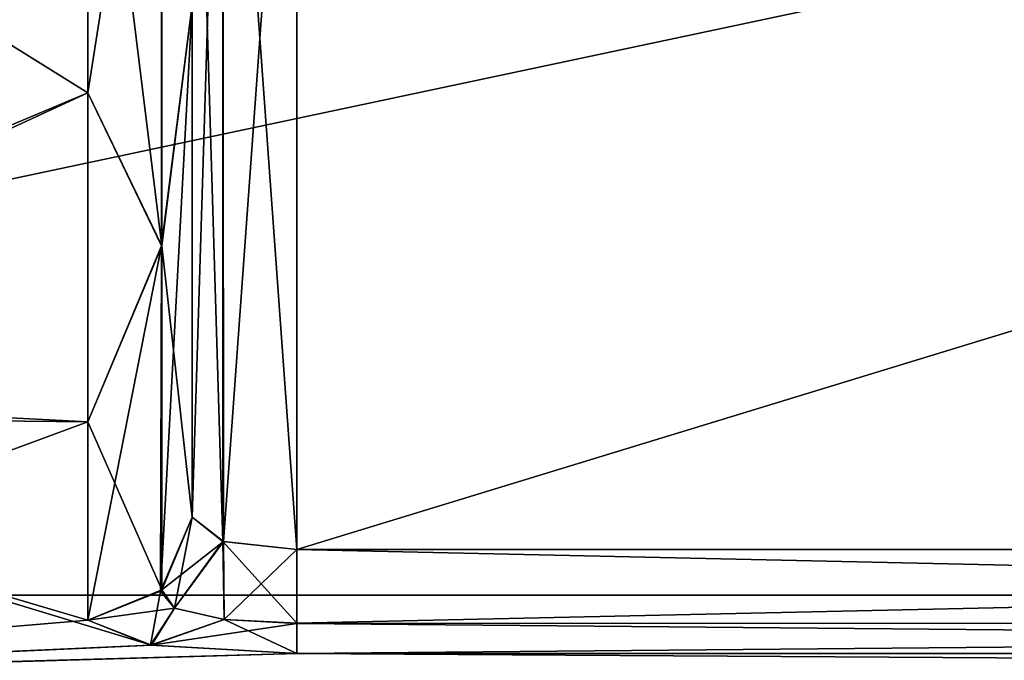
# Model space of a CAD drawing. Header units: millimetres. Extents: x -36 to 82, y -89 to 17.
# Tile 11 of 79: x -30.92 to -29.04, y -6.71 to -5.49. Entities that reach past the tile are written whole.
import ezdxf

# ---------------------------------------------------------------- set-up
doc = ezdxf.new("R2010")
doc.units = ezdxf.units.MM
doc.header["$LTSCALE"] = 65.185185
for name, color, linetype in [('140', 7, 'CONTINUOUS'), ('161', 7, 'CONTINUOUS'), ('193', 7, 'CONTINUOUS'), ('205', 7, 'CONTINUOUS'), ('213', 7, 'CONTINUOUS'), ('214', 7, 'CONTINUOUS'), ('215', 7, 'CONTINUOUS'), ('216', 7, 'CONTINUOUS'), ('223', 7, 'CONTINUOUS'), ('224', 7, 'CONTINUOUS'), ('267', 7, 'CONTINUOUS'), ('268', 7, 'CONTINUOUS'), ('269', 7, 'CONTINUOUS'), ('281', 7, 'CONTINUOUS'), ('282', 7, 'CONTINUOUS'), ('283', 7, 'CONTINUOUS'), ('350', 7, 'CONTINUOUS'), ('362', 7, 'CONTINUOUS'), ('370', 7, 'CONTINUOUS'), ('371', 7, 'CONTINUOUS'), ('372', 7, 'CONTINUOUS'), ('373', 7, 'CONTINUOUS'), ('380', 7, 'CONTINUOUS'), ('381', 7, 'CONTINUOUS'), ('424', 7, 'CONTINUOUS'), ('425', 7, 'CONTINUOUS'), ('426', 7, 'CONTINUOUS'), ('438', 7, 'CONTINUOUS'), ('439', 7, 'CONTINUOUS'), ('440', 7, 'CONTINUOUS')]:
    doc.layers.add(name, color=color, linetype=linetype)

msp = doc.modelspace()

# ---------------------------------------------------------------- linework, layer by layer
at = {"layer": '140', "color": 7, "linetype": 'CONTINUOUS', "true_color": 0xe6e6e6}
for points in [[(-20.1556, -6.5885, 84.352), (-20.1556, -3.5057, 86.1319), (-34.6937, -6.5885, 84.352), (-20.1556, -6.5885, 84.352)], [(-34.6937, -6.5885, 84.352), (-20.1556, -3.5057, 86.1319), (-34.6937, -3.5058, 86.1318), (-34.6937, -6.5885, 84.352)], [(-34.6937, -3.5058, 66.8682), (-20.1556, -3.506, 66.8682), (-34.6937, -6.5885, 68.648), (-34.6937, -3.5058, 66.8682)], [(-20.1556, -3.506, 66.8682), (-20.1556, -6.5888, 68.6482), (-34.6937, -6.5885, 68.648), (-20.1556, -3.506, 66.8682)], [(-34.6937, -6.5885, 68.648), (-20.1556, -6.5888, 68.6482), (-34.6937, -8.8768, 71.3751), (-34.6937, -6.5885, 68.648)], [(-20.1556, -8.8767, 81.6251), (-20.1556, -6.5885, 84.352), (-34.6937, -8.8768, 81.6249), (-20.1556, -8.8767, 81.6251)], [(-34.6937, -8.8768, 81.6249), (-20.1556, -6.5885, 84.352), (-34.6937, -6.5885, 84.352), (-34.6937, -8.8768, 81.6249)], [(-20.1556, -6.5888, 68.6482), (-20.1556, -8.8769, 71.3752), (-34.6937, -8.8768, 71.3751), (-20.1556, -6.5888, 68.6482)]]:
    msp.add_3dface(points, dxfattribs=at)
at = {"layer": '161', "color": 7, "linetype": 'CONTINUOUS', "true_color": 0xe6e6e6}
for points in [[(-20.1556, -6.5885, -68.648), (-20.1556, -3.5057, -66.8681), (-34.6937, -6.5885, -68.648), (-20.1556, -6.5885, -68.648)], [(-34.6937, -6.5885, -68.648), (-20.1556, -3.5057, -66.8681), (-34.6937, -3.5058, -66.8682), (-34.6937, -6.5885, -68.648)], [(-34.6937, -3.5058, -86.1318), (-20.1556, -3.506, -86.1318), (-34.6937, -6.5885, -84.352), (-34.6937, -3.5058, -86.1318)], [(-20.1556, -3.506, -86.1318), (-20.1556, -6.5888, -84.3518), (-34.6937, -6.5885, -84.352), (-20.1556, -3.506, -86.1318)], [(-34.6937, -6.5885, -84.352), (-20.1556, -6.5888, -84.3518), (-34.6937, -8.8768, -81.6249), (-34.6937, -6.5885, -84.352)], [(-20.1556, -8.8767, -71.3749), (-20.1556, -6.5885, -68.648), (-34.6937, -8.8768, -71.3751), (-20.1556, -8.8767, -71.3749)], [(-34.6937, -8.8768, -71.3751), (-20.1556, -6.5885, -68.648), (-34.6937, -6.5885, -68.648), (-34.6937, -8.8768, -71.3751)], [(-20.1556, -6.5888, -84.3518), (-20.1556, -8.8769, -81.6248), (-34.6937, -8.8768, -81.6249), (-20.1556, -6.5888, -84.3518)]]:
    msp.add_3dface(points, dxfattribs=at)
at = {"layer": '193', "color": 7, "linetype": 'CONTINUOUS', "true_color": 0x191919}
for points in [[(-32.1259, -4.6973, -71.6525), (-32.1259, -6.1877, -73.8029), (-30.7937, -4.773, -71.727), (-32.1259, -4.6973, -71.6525)], [(-30.7937, -4.773, -71.727), (-32.1259, -6.1877, -73.8029), (-30.7937, -5.6275, -72.7726), (-30.7937, -4.773, -71.727)], [(-30.7937, -5.6275, -72.7726), (-32.1259, -6.1877, -73.8029), (-30.7937, -6.2568, -73.9673), (-30.7937, -5.6275, -72.7726)], [(-32.1259, -6.1877, -73.8029), (-32.1259, -6.7485, -76.3584), (-30.7937, -6.2568, -73.9673), (-32.1259, -6.1877, -73.8029)], [(-30.7937, -6.2568, -73.9673), (-32.1259, -6.7485, -76.3584), (-30.7937, -6.6358, -75.2634), (-30.7937, -6.2568, -73.9673)], [(-30.7937, -6.6358, -75.2634), (-32.1259, -6.7485, -76.3584), (-30.6739, -6.6837, -75.556), (-30.7937, -6.6358, -75.2634)], [(-30.6739, -6.6837, -75.556), (-32.1259, -6.7485, -76.3584), (-30.3937, -6.6995, -75.6756), (-30.6739, -6.6837, -75.556)], [(-32.1259, -6.7485, -76.3584), (-22.2616, -6.7484, -76.3522), (-23.9937, -6.6995, -75.6756), (-32.1259, -6.7485, -76.3584)], [(-30.3937, -6.6995, -75.6756), (-32.1259, -6.7485, -76.3584), (-23.9937, -6.6995, -75.6756), (-30.3937, -6.6995, -75.6756)]]:
    msp.add_3dface(points, dxfattribs=at)
at = {"layer": '205', "color": 7, "linetype": 'CONTINUOUS', "true_color": 0x191919}
for points in [[(-30.7937, -5.6275, -80.2274), (-32.1259, -4.7979, -81.2479), (-30.7937, -4.773, -81.273), (-30.7937, -5.6275, -80.2274)], [(-32.1259, -6.2429, -79.0668), (-32.1259, -4.7979, -81.2479), (-30.7937, -5.6275, -80.2274), (-32.1259, -6.2429, -79.0668)], [(-30.7937, -6.2568, -79.0327), (-32.1259, -6.2429, -79.0668), (-30.7937, -5.6275, -80.2274), (-30.7937, -6.2568, -79.0327)], [(-32.1259, -6.75, -76.5), (-32.1259, -6.2429, -79.0668), (-30.6715, -6.6839, -77.4421), (-32.1259, -6.75, -76.5)], [(-30.6715, -6.6839, -77.4421), (-32.1259, -6.2429, -79.0668), (-30.7937, -6.6358, -77.7366), (-30.6715, -6.6839, -77.4421)], [(-30.7937, -6.6358, -77.7366), (-32.1259, -6.2429, -79.0668), (-30.7937, -6.2568, -79.0327), (-30.7937, -6.6358, -77.7366)], [(-30.3937, -6.6995, -77.3244), (-32.1259, -6.75, -76.5), (-30.6715, -6.6839, -77.4421), (-30.3937, -6.6995, -77.3244)], [(-22.2616, -6.75, -76.5), (-32.1259, -6.75, -76.5), (-30.3937, -6.6995, -77.3244), (-22.2616, -6.75, -76.5)], [(-23.9937, -6.6995, -77.3244), (-22.2616, -6.75, -76.5), (-30.3937, -6.6995, -77.3244), (-23.9937, -6.6995, -77.3244)]]:
    msp.add_3dface(points, dxfattribs=at)
at = {"layer": '213', "color": 7, "linetype": 'CONTINUOUS', "true_color": 0x191919}
for points in [[(-30.6522, -5.9202, -79.6185), (-30.7937, -4.773, -81.273), (-30.6523, -4.7315, -81.2315), (-30.6522, -5.9202, -79.6185)], [(-30.6522, -5.9202, -79.6185), (-30.6523, -4.7315, -81.2315), (-30.5937, -5.4586, -80.1195), (-30.6522, -5.9202, -79.6185)], [(-30.7937, -5.6275, -80.2274), (-30.7937, -4.773, -81.273), (-30.6522, -5.9202, -79.6185), (-30.7937, -5.6275, -80.2274)], [(-30.5937, -6.4391, -77.7), (-30.6522, -5.9202, -79.6185), (-30.5937, -5.4586, -80.1195), (-30.5937, -6.4391, -77.7)], [(-30.7937, -6.2568, -79.0327), (-30.7937, -5.6275, -80.2274), (-30.6522, -5.9202, -79.6185), (-30.7937, -6.2568, -79.0327)], [(-30.6522, -6.578, -77.7259), (-30.7937, -6.2568, -79.0327), (-30.6522, -5.9202, -79.6185), (-30.6522, -6.578, -77.7259)], [(-30.6522, -5.9202, -79.6185), (-30.5937, -6.4391, -77.7), (-30.6522, -6.578, -77.7259), (-30.6522, -5.9202, -79.6185)], [(-30.7937, -6.6358, -77.7366), (-30.7937, -6.2568, -79.0327), (-30.6522, -6.578, -77.7259), (-30.7937, -6.6358, -77.7366)]]:
    msp.add_3dface(points, dxfattribs=at)
at = {"layer": '214', "color": 7, "linetype": 'CONTINUOUS', "true_color": 0x191919}
for points in [[(-30.6522, -6.578, -77.7259), (-30.5937, -6.4391, -77.7), (-30.5339, -6.4857, -77.5574), (-30.6522, -6.578, -77.7259)], [(-30.6279, -6.6129, -77.5888), (-30.6522, -6.578, -77.7259), (-30.5339, -6.4857, -77.5574), (-30.6279, -6.6129, -77.5888)], [(-30.5327, -6.635, -77.4817), (-30.6279, -6.6129, -77.5888), (-30.5339, -6.4857, -77.5574), (-30.5327, -6.635, -77.4817)], [(-30.3937, -6.501, -77.5), (-30.5327, -6.635, -77.4817), (-30.5339, -6.4857, -77.5574), (-30.3937, -6.501, -77.5)], [(-30.3937, -6.6422, -77.4416), (-30.5327, -6.635, -77.4817), (-30.3937, -6.501, -77.5), (-30.3937, -6.6422, -77.4416)], [(-30.7937, -6.6358, -77.7366), (-30.6522, -6.578, -77.7259), (-30.6279, -6.6129, -77.5888), (-30.7937, -6.6358, -77.7366)], [(-30.6715, -6.6839, -77.4421), (-30.7937, -6.6358, -77.7366), (-30.6279, -6.6129, -77.5888), (-30.6715, -6.6839, -77.4421)], [(-30.5327, -6.635, -77.4817), (-30.6715, -6.6839, -77.4421), (-30.6279, -6.6129, -77.5888), (-30.5327, -6.635, -77.4817)], [(-30.3937, -6.6422, -77.4416), (-30.6715, -6.6839, -77.4421), (-30.5327, -6.635, -77.4817), (-30.3937, -6.6422, -77.4416)], [(-30.3937, -6.6995, -77.3244), (-30.6715, -6.6839, -77.4421), (-30.3937, -6.6422, -77.4416), (-30.3937, -6.6995, -77.3244)]]:
    msp.add_3dface(points, dxfattribs=at)
at = {"layer": '215', "color": 7, "linetype": 'CONTINUOUS', "true_color": 0x191919}
for points in [[(-30.3937, -6.6422, -77.4416), (-30.3937, -6.501, -77.5), (-23.9937, -6.6418, -77.442), (-30.3937, -6.6422, -77.4416)], [(-30.3937, -6.501, -77.5), (-23.9937, -6.501, -77.5), (-23.9937, -6.6418, -77.442), (-30.3937, -6.501, -77.5)], [(-23.9937, -6.6995, -77.3244), (-30.3937, -6.6422, -77.4416), (-23.9937, -6.6418, -77.442), (-23.9937, -6.6995, -77.3244)], [(-23.9937, -6.6995, -77.3244), (-30.3937, -6.6995, -77.3244), (-30.3937, -6.6422, -77.4416), (-23.9937, -6.6995, -77.3244)]]:
    msp.add_3dface(points, dxfattribs=at)
at = {"layer": '216', "color": 7, "linetype": 'CONTINUOUS', "true_color": 0x191919}
for points in [[(-23.9937, -6.501, -77.5), (-30.3937, -6.501, -77.5), (-23.9937, -4.5442, -77.5), (-23.9937, -6.501, -77.5)], [(-23.9937, -4.5442, -77.5), (-30.3937, -6.501, -77.5), (-30.3937, -4.5442, -77.5), (-23.9937, -4.5442, -77.5)]]:
    msp.add_3dface(points, dxfattribs=at)
at = {"layer": '223', "color": 7, "linetype": 'CONTINUOUS', "true_color": 0x191919}
msp.add_3dface([(-30.5937, -6.4391, -77.7), (-30.5937, -5.4586, -80.1195), (-30.5937, -4.5442, -77.7), (-30.5937, -6.4391, -77.7)], dxfattribs=at)
at = {"layer": '224', "color": 7, "linetype": 'CONTINUOUS', "true_color": 0x191919}
for points in [[(-30.5339, -6.4857, -77.5574), (-30.5937, -6.4391, -77.7), (-30.5351, -4.5442, -77.5585), (-30.5339, -6.4857, -77.5574)], [(-30.5937, -6.4391, -77.7), (-30.5937, -4.5442, -77.7), (-30.5351, -4.5442, -77.5585), (-30.5937, -6.4391, -77.7)], [(-30.3937, -4.5442, -77.5), (-30.5339, -6.4857, -77.5574), (-30.5351, -4.5442, -77.5585), (-30.3937, -4.5442, -77.5)], [(-30.3937, -6.501, -77.5), (-30.5339, -6.4857, -77.5574), (-30.3937, -4.5442, -77.5), (-30.3937, -6.501, -77.5)]]:
    msp.add_3dface(points, dxfattribs=at)
at = {"layer": '267', "color": 7, "linetype": 'CONTINUOUS', "true_color": 0x191919}
for points in [[(-23.9937, -6.6422, -75.5584), (-23.9937, -6.501, -75.5), (-30.3937, -6.6418, -75.558), (-23.9937, -6.6422, -75.5584)], [(-30.3937, -6.6418, -75.558), (-23.9937, -6.501, -75.5), (-30.3937, -6.501, -75.5), (-30.3937, -6.6418, -75.558)], [(-30.3937, -6.6995, -75.6756), (-23.9937, -6.6422, -75.5584), (-30.3937, -6.6418, -75.558), (-30.3937, -6.6995, -75.6756)], [(-30.3937, -6.6995, -75.6756), (-23.9937, -6.6995, -75.6756), (-23.9937, -6.6422, -75.5584), (-30.3937, -6.6995, -75.6756)]]:
    msp.add_3dface(points, dxfattribs=at)
at = {"layer": '268', "color": 7, "linetype": 'CONTINUOUS', "true_color": 0x191919}
for points in [[(-30.6547, -6.5805, -75.2737), (-30.6279, -6.6129, -75.4111), (-30.5937, -6.4391, -75.3), (-30.6547, -6.5805, -75.2737)], [(-30.5937, -6.4391, -75.3), (-30.6279, -6.6129, -75.4111), (-30.535, -6.4855, -75.4416), (-30.5937, -6.4391, -75.3)], [(-30.6279, -6.6129, -75.4111), (-30.5327, -6.635, -75.5182), (-30.535, -6.4855, -75.4416), (-30.6279, -6.6129, -75.4111)], [(-30.5327, -6.635, -75.5182), (-30.3937, -6.6418, -75.558), (-30.535, -6.4855, -75.4416), (-30.5327, -6.635, -75.5182)], [(-30.3937, -6.6418, -75.558), (-30.3937, -6.501, -75.5), (-30.535, -6.4855, -75.4416), (-30.3937, -6.6418, -75.558)], [(-30.7937, -6.6358, -75.2634), (-30.6739, -6.6837, -75.556), (-30.6547, -6.5805, -75.2737), (-30.7937, -6.6358, -75.2634)], [(-30.6547, -6.5805, -75.2737), (-30.6739, -6.6837, -75.556), (-30.6279, -6.6129, -75.4111), (-30.6547, -6.5805, -75.2737)], [(-30.6279, -6.6129, -75.4111), (-30.6739, -6.6837, -75.556), (-30.5327, -6.635, -75.5182), (-30.6279, -6.6129, -75.4111)], [(-30.6739, -6.6837, -75.556), (-30.3937, -6.6995, -75.6756), (-30.5327, -6.635, -75.5182), (-30.6739, -6.6837, -75.556)], [(-30.3937, -6.6995, -75.6756), (-30.3937, -6.6418, -75.558), (-30.5327, -6.635, -75.5182), (-30.3937, -6.6995, -75.6756)]]:
    msp.add_3dface(points, dxfattribs=at)
at = {"layer": '269', "color": 7, "linetype": 'CONTINUOUS', "true_color": 0x191919}
for points in [[(-30.7937, -4.773, -71.727), (-30.7937, -5.6275, -72.7726), (-30.6523, -4.7315, -71.7685), (-30.7937, -4.773, -71.727)], [(-30.6523, -4.7315, -71.7685), (-30.7937, -5.6275, -72.7726), (-30.6523, -5.9203, -73.3815), (-30.6523, -4.7315, -71.7685)], [(-30.6523, -4.7315, -71.7685), (-30.6523, -5.9203, -73.3815), (-30.5937, -5.4585, -72.8804), (-30.6523, -4.7315, -71.7685)], [(-30.6547, -6.5805, -75.2737), (-30.5937, -6.4391, -75.3), (-30.5937, -5.4585, -72.8804), (-30.6547, -6.5805, -75.2737)], [(-30.6523, -5.9203, -73.3815), (-30.6547, -6.5805, -75.2737), (-30.5937, -5.4585, -72.8804), (-30.6523, -5.9203, -73.3815)], [(-30.7937, -5.6275, -72.7726), (-30.7937, -6.2568, -73.9673), (-30.6523, -5.9203, -73.3815), (-30.7937, -5.6275, -72.7726)], [(-30.7937, -6.2568, -73.9673), (-30.7937, -6.6358, -75.2634), (-30.6523, -5.9203, -73.3815), (-30.7937, -6.2568, -73.9673)], [(-30.7937, -6.6358, -75.2634), (-30.6547, -6.5805, -75.2737), (-30.6523, -5.9203, -73.3815), (-30.7937, -6.6358, -75.2634)]]:
    msp.add_3dface(points, dxfattribs=at)
at = {"layer": '281', "color": 7, "linetype": 'CONTINUOUS', "true_color": 0x191919}
for points in [[(-30.3937, -6.501, -75.5), (-23.9937, -6.501, -75.5), (-30.3937, -4.5442, -75.5), (-30.3937, -6.501, -75.5)], [(-23.9937, -6.501, -75.5), (-23.9937, -4.5442, -75.5), (-30.3937, -4.5442, -75.5), (-23.9937, -6.501, -75.5)]]:
    msp.add_3dface(points, dxfattribs=at)
at = {"layer": '282', "color": 7, "linetype": 'CONTINUOUS', "true_color": 0x191919}
for points in [[(-30.5937, -6.4391, -75.3), (-30.535, -6.4855, -75.4416), (-30.5937, -4.5442, -75.3), (-30.5937, -6.4391, -75.3)], [(-30.5937, -4.5442, -75.3), (-30.535, -6.4855, -75.4416), (-30.5351, -4.5442, -75.4415), (-30.5937, -4.5442, -75.3)], [(-30.535, -6.4855, -75.4416), (-30.3937, -6.501, -75.5), (-30.5351, -4.5442, -75.4415), (-30.535, -6.4855, -75.4416)], [(-30.3937, -6.501, -75.5), (-30.3937, -4.5442, -75.5), (-30.5351, -4.5442, -75.4415), (-30.3937, -6.501, -75.5)]]:
    msp.add_3dface(points, dxfattribs=at)
at = {"layer": '283', "color": 7, "linetype": 'CONTINUOUS', "true_color": 0x191919}
for points in [[(-30.5937, -5.4585, -72.8804), (-30.5937, -6.4391, -75.3), (-30.5937, -3.3283, -73.1815), (-30.5937, -5.4585, -72.8804)], [(-30.5937, -3.3283, -73.1815), (-30.5937, -6.4391, -75.3), (-30.5937, -4.0762, -74.1605), (-30.5937, -3.3283, -73.1815)], [(-30.5937, -6.4391, -75.3), (-30.5937, -4.5442, -75.3), (-30.5937, -4.0762, -74.1605), (-30.5937, -6.4391, -75.3)]]:
    msp.add_3dface(points, dxfattribs=at)
at = {"layer": '350', "color": 7, "linetype": 'CONTINUOUS', "true_color": 0x191919}
for points in [[(-32.1259, -4.6973, 81.3475), (-32.1259, -6.1877, 79.1971), (-30.7937, -4.773, 81.273), (-32.1259, -4.6973, 81.3475)], [(-30.7937, -4.773, 81.273), (-32.1259, -6.1877, 79.1971), (-30.7937, -5.6275, 80.2274), (-30.7937, -4.773, 81.273)], [(-30.7937, -5.6275, 80.2274), (-32.1259, -6.1877, 79.1971), (-30.7937, -6.2568, 79.0327), (-30.7937, -5.6275, 80.2274)], [(-32.1259, -6.1877, 79.1971), (-32.1259, -6.7485, 76.6416), (-30.7937, -6.2568, 79.0327), (-32.1259, -6.1877, 79.1971)], [(-30.7937, -6.2568, 79.0327), (-32.1259, -6.7485, 76.6416), (-30.7937, -6.6358, 77.7366), (-30.7937, -6.2568, 79.0327)], [(-30.7937, -6.6358, 77.7366), (-32.1259, -6.7485, 76.6416), (-30.6739, -6.6837, 77.444), (-30.7937, -6.6358, 77.7366)], [(-30.6739, -6.6837, 77.444), (-32.1259, -6.7485, 76.6416), (-30.3937, -6.6995, 77.3244), (-30.6739, -6.6837, 77.444)], [(-32.1259, -6.7485, 76.6416), (-22.2616, -6.7484, 76.6478), (-23.9937, -6.6995, 77.3244), (-32.1259, -6.7485, 76.6416)], [(-30.3937, -6.6995, 77.3244), (-32.1259, -6.7485, 76.6416), (-23.9937, -6.6995, 77.3244), (-30.3937, -6.6995, 77.3244)]]:
    msp.add_3dface(points, dxfattribs=at)
at = {"layer": '362', "color": 7, "linetype": 'CONTINUOUS', "true_color": 0x191919}
for points in [[(-30.7937, -5.6275, 72.7726), (-32.1259, -4.7979, 71.7521), (-30.7937, -4.773, 71.727), (-30.7937, -5.6275, 72.7726)], [(-32.1259, -6.2429, 73.9332), (-32.1259, -4.7979, 71.7521), (-30.7937, -5.6275, 72.7726), (-32.1259, -6.2429, 73.9332)], [(-30.7937, -6.2568, 73.9673), (-32.1259, -6.2429, 73.9332), (-30.7937, -5.6275, 72.7726), (-30.7937, -6.2568, 73.9673)], [(-32.1259, -6.75, 76.5), (-32.1259, -6.2429, 73.9332), (-30.6715, -6.6839, 75.5579), (-32.1259, -6.75, 76.5)], [(-30.6715, -6.6839, 75.5579), (-32.1259, -6.2429, 73.9332), (-30.7937, -6.6358, 75.2634), (-30.6715, -6.6839, 75.5579)], [(-30.7937, -6.6358, 75.2634), (-32.1259, -6.2429, 73.9332), (-30.7937, -6.2568, 73.9673), (-30.7937, -6.6358, 75.2634)], [(-30.3937, -6.6995, 75.6756), (-32.1259, -6.75, 76.5), (-30.6715, -6.6839, 75.5579), (-30.3937, -6.6995, 75.6756)], [(-22.2616, -6.75, 76.5), (-32.1259, -6.75, 76.5), (-30.3937, -6.6995, 75.6756), (-22.2616, -6.75, 76.5)], [(-23.9937, -6.6995, 75.6756), (-22.2616, -6.75, 76.5), (-30.3937, -6.6995, 75.6756), (-23.9937, -6.6995, 75.6756)]]:
    msp.add_3dface(points, dxfattribs=at)
at = {"layer": '370', "color": 7, "linetype": 'CONTINUOUS', "true_color": 0x191919}
for points in [[(-30.6522, -5.9202, 73.3815), (-30.7937, -4.773, 71.727), (-30.6523, -4.7315, 71.7685), (-30.6522, -5.9202, 73.3815)], [(-30.6522, -5.9202, 73.3815), (-30.6523, -4.7315, 71.7685), (-30.5937, -5.4586, 72.8805), (-30.6522, -5.9202, 73.3815)], [(-30.7937, -5.6275, 72.7726), (-30.7937, -4.773, 71.727), (-30.6522, -5.9202, 73.3815), (-30.7937, -5.6275, 72.7726)], [(-30.5937, -6.4391, 75.3), (-30.6522, -5.9202, 73.3815), (-30.5937, -5.4586, 72.8805), (-30.5937, -6.4391, 75.3)], [(-30.7937, -6.2568, 73.9673), (-30.7937, -5.6275, 72.7726), (-30.6522, -5.9202, 73.3815), (-30.7937, -6.2568, 73.9673)], [(-30.6522, -6.578, 75.2741), (-30.7937, -6.2568, 73.9673), (-30.6522, -5.9202, 73.3815), (-30.6522, -6.578, 75.2741)], [(-30.6522, -5.9202, 73.3815), (-30.5937, -6.4391, 75.3), (-30.6522, -6.578, 75.2741), (-30.6522, -5.9202, 73.3815)], [(-30.7937, -6.6358, 75.2634), (-30.7937, -6.2568, 73.9673), (-30.6522, -6.578, 75.2741), (-30.7937, -6.6358, 75.2634)]]:
    msp.add_3dface(points, dxfattribs=at)
at = {"layer": '371', "color": 7, "linetype": 'CONTINUOUS', "true_color": 0x191919}
for points in [[(-30.6522, -6.578, 75.2741), (-30.5937, -6.4391, 75.3), (-30.5339, -6.4857, 75.4426), (-30.6522, -6.578, 75.2741)], [(-30.6279, -6.6129, 75.4112), (-30.6522, -6.578, 75.2741), (-30.5339, -6.4857, 75.4426), (-30.6279, -6.6129, 75.4112)], [(-30.5327, -6.635, 75.5183), (-30.6279, -6.6129, 75.4112), (-30.5339, -6.4857, 75.4426), (-30.5327, -6.635, 75.5183)], [(-30.3937, -6.501, 75.5), (-30.5327, -6.635, 75.5183), (-30.5339, -6.4857, 75.4426), (-30.3937, -6.501, 75.5)], [(-30.3937, -6.6422, 75.5584), (-30.5327, -6.635, 75.5183), (-30.3937, -6.501, 75.5), (-30.3937, -6.6422, 75.5584)], [(-30.7937, -6.6358, 75.2634), (-30.6522, -6.578, 75.2741), (-30.6279, -6.6129, 75.4112), (-30.7937, -6.6358, 75.2634)], [(-30.6715, -6.6839, 75.5579), (-30.7937, -6.6358, 75.2634), (-30.6279, -6.6129, 75.4112), (-30.6715, -6.6839, 75.5579)], [(-30.5327, -6.635, 75.5183), (-30.6715, -6.6839, 75.5579), (-30.6279, -6.6129, 75.4112), (-30.5327, -6.635, 75.5183)], [(-30.3937, -6.6422, 75.5584), (-30.6715, -6.6839, 75.5579), (-30.5327, -6.635, 75.5183), (-30.3937, -6.6422, 75.5584)], [(-30.3937, -6.6995, 75.6756), (-30.6715, -6.6839, 75.5579), (-30.3937, -6.6422, 75.5584), (-30.3937, -6.6995, 75.6756)]]:
    msp.add_3dface(points, dxfattribs=at)
at = {"layer": '372', "color": 7, "linetype": 'CONTINUOUS', "true_color": 0x191919}
for points in [[(-30.3937, -6.6422, 75.5584), (-30.3937, -6.501, 75.5), (-23.9937, -6.6418, 75.558), (-30.3937, -6.6422, 75.5584)], [(-30.3937, -6.501, 75.5), (-23.9937, -6.501, 75.5), (-23.9937, -6.6418, 75.558), (-30.3937, -6.501, 75.5)], [(-23.9937, -6.6995, 75.6756), (-30.3937, -6.6422, 75.5584), (-23.9937, -6.6418, 75.558), (-23.9937, -6.6995, 75.6756)], [(-23.9937, -6.6995, 75.6756), (-30.3937, -6.6995, 75.6756), (-30.3937, -6.6422, 75.5584), (-23.9937, -6.6995, 75.6756)]]:
    msp.add_3dface(points, dxfattribs=at)
at = {"layer": '373', "color": 7, "linetype": 'CONTINUOUS', "true_color": 0x191919}
for points in [[(-23.9937, -6.501, 75.5), (-30.3937, -6.501, 75.5), (-23.9937, -4.5442, 75.5), (-23.9937, -6.501, 75.5)], [(-23.9937, -4.5442, 75.5), (-30.3937, -6.501, 75.5), (-30.3937, -4.5442, 75.5), (-23.9937, -4.5442, 75.5)]]:
    msp.add_3dface(points, dxfattribs=at)
at = {"layer": '380', "color": 7, "linetype": 'CONTINUOUS', "true_color": 0x191919}
msp.add_3dface([(-30.5937, -6.4391, 75.3), (-30.5937, -5.4586, 72.8805), (-30.5937, -4.5442, 75.3), (-30.5937, -6.4391, 75.3)], dxfattribs=at)
at = {"layer": '381', "color": 7, "linetype": 'CONTINUOUS', "true_color": 0x191919}
for points in [[(-30.5339, -6.4857, 75.4426), (-30.5937, -6.4391, 75.3), (-30.5351, -4.5442, 75.4415), (-30.5339, -6.4857, 75.4426)], [(-30.5937, -6.4391, 75.3), (-30.5937, -4.5442, 75.3), (-30.5351, -4.5442, 75.4415), (-30.5937, -6.4391, 75.3)], [(-30.3937, -4.5442, 75.5), (-30.5339, -6.4857, 75.4426), (-30.5351, -4.5442, 75.4415), (-30.3937, -4.5442, 75.5)], [(-30.3937, -6.501, 75.5), (-30.5339, -6.4857, 75.4426), (-30.3937, -4.5442, 75.5), (-30.3937, -6.501, 75.5)]]:
    msp.add_3dface(points, dxfattribs=at)
at = {"layer": '424', "color": 7, "linetype": 'CONTINUOUS', "true_color": 0x191919}
for points in [[(-23.9937, -6.6422, 77.4416), (-23.9937, -6.501, 77.5), (-30.3937, -6.6418, 77.442), (-23.9937, -6.6422, 77.4416)], [(-30.3937, -6.6418, 77.442), (-23.9937, -6.501, 77.5), (-30.3937, -6.501, 77.5), (-30.3937, -6.6418, 77.442)], [(-30.3937, -6.6995, 77.3244), (-23.9937, -6.6422, 77.4416), (-30.3937, -6.6418, 77.442), (-30.3937, -6.6995, 77.3244)], [(-30.3937, -6.6995, 77.3244), (-23.9937, -6.6995, 77.3244), (-23.9937, -6.6422, 77.4416), (-30.3937, -6.6995, 77.3244)]]:
    msp.add_3dface(points, dxfattribs=at)
at = {"layer": '425', "color": 7, "linetype": 'CONTINUOUS', "true_color": 0x191919}
for points in [[(-30.6547, -6.5805, 77.7263), (-30.6279, -6.6129, 77.5889), (-30.5937, -6.4391, 77.7), (-30.6547, -6.5805, 77.7263)], [(-30.5937, -6.4391, 77.7), (-30.6279, -6.6129, 77.5889), (-30.535, -6.4855, 77.5584), (-30.5937, -6.4391, 77.7)], [(-30.6279, -6.6129, 77.5889), (-30.5327, -6.635, 77.4818), (-30.535, -6.4855, 77.5584), (-30.6279, -6.6129, 77.5889)], [(-30.5327, -6.635, 77.4818), (-30.3937, -6.6418, 77.442), (-30.535, -6.4855, 77.5584), (-30.5327, -6.635, 77.4818)], [(-30.3937, -6.6418, 77.442), (-30.3937, -6.501, 77.5), (-30.535, -6.4855, 77.5584), (-30.3937, -6.6418, 77.442)], [(-30.7937, -6.6358, 77.7366), (-30.6739, -6.6837, 77.444), (-30.6547, -6.5805, 77.7263), (-30.7937, -6.6358, 77.7366)], [(-30.6547, -6.5805, 77.7263), (-30.6739, -6.6837, 77.444), (-30.6279, -6.6129, 77.5889), (-30.6547, -6.5805, 77.7263)], [(-30.6279, -6.6129, 77.5889), (-30.6739, -6.6837, 77.444), (-30.5327, -6.635, 77.4818), (-30.6279, -6.6129, 77.5889)], [(-30.6739, -6.6837, 77.444), (-30.3937, -6.6995, 77.3244), (-30.5327, -6.635, 77.4818), (-30.6739, -6.6837, 77.444)], [(-30.3937, -6.6995, 77.3244), (-30.3937, -6.6418, 77.442), (-30.5327, -6.635, 77.4818), (-30.3937, -6.6995, 77.3244)]]:
    msp.add_3dface(points, dxfattribs=at)
at = {"layer": '426', "color": 7, "linetype": 'CONTINUOUS', "true_color": 0x191919}
for points in [[(-30.7937, -4.773, 81.273), (-30.7937, -5.6275, 80.2274), (-30.6523, -4.7315, 81.2315), (-30.7937, -4.773, 81.273)], [(-30.6523, -4.7315, 81.2315), (-30.7937, -5.6275, 80.2274), (-30.6523, -5.9203, 79.6185), (-30.6523, -4.7315, 81.2315)], [(-30.6523, -4.7315, 81.2315), (-30.6523, -5.9203, 79.6185), (-30.5937, -5.4585, 80.1196), (-30.6523, -4.7315, 81.2315)], [(-30.6547, -6.5805, 77.7263), (-30.5937, -6.4391, 77.7), (-30.5937, -5.4585, 80.1196), (-30.6547, -6.5805, 77.7263)], [(-30.6523, -5.9203, 79.6185), (-30.6547, -6.5805, 77.7263), (-30.5937, -5.4585, 80.1196), (-30.6523, -5.9203, 79.6185)], [(-30.7937, -5.6275, 80.2274), (-30.7937, -6.2568, 79.0327), (-30.6523, -5.9203, 79.6185), (-30.7937, -5.6275, 80.2274)], [(-30.7937, -6.2568, 79.0327), (-30.7937, -6.6358, 77.7366), (-30.6523, -5.9203, 79.6185), (-30.7937, -6.2568, 79.0327)], [(-30.7937, -6.6358, 77.7366), (-30.6547, -6.5805, 77.7263), (-30.6523, -5.9203, 79.6185), (-30.7937, -6.6358, 77.7366)]]:
    msp.add_3dface(points, dxfattribs=at)
at = {"layer": '438', "color": 7, "linetype": 'CONTINUOUS', "true_color": 0x191919}
for points in [[(-30.3937, -6.501, 77.5), (-23.9937, -6.501, 77.5), (-30.3937, -4.5442, 77.5), (-30.3937, -6.501, 77.5)], [(-23.9937, -6.501, 77.5), (-23.9937, -4.5442, 77.5), (-30.3937, -4.5442, 77.5), (-23.9937, -6.501, 77.5)]]:
    msp.add_3dface(points, dxfattribs=at)
at = {"layer": '439', "color": 7, "linetype": 'CONTINUOUS', "true_color": 0x191919}
for points in [[(-30.5937, -6.4391, 77.7), (-30.535, -6.4855, 77.5584), (-30.5937, -4.5442, 77.7), (-30.5937, -6.4391, 77.7)], [(-30.5937, -4.5442, 77.7), (-30.535, -6.4855, 77.5584), (-30.5351, -4.5442, 77.5585), (-30.5937, -4.5442, 77.7)], [(-30.535, -6.4855, 77.5584), (-30.3937, -6.501, 77.5), (-30.5351, -4.5442, 77.5585), (-30.535, -6.4855, 77.5584)], [(-30.3937, -6.501, 77.5), (-30.3937, -4.5442, 77.5), (-30.5351, -4.5442, 77.5585), (-30.3937, -6.501, 77.5)]]:
    msp.add_3dface(points, dxfattribs=at)
at = {"layer": '440', "color": 7, "linetype": 'CONTINUOUS', "true_color": 0x191919}
for points in [[(-30.5937, -5.4585, 80.1196), (-30.5937, -6.4391, 77.7), (-30.5937, -3.3283, 79.8185), (-30.5937, -5.4585, 80.1196)], [(-30.5937, -3.3283, 79.8185), (-30.5937, -6.4391, 77.7), (-30.5937, -4.0762, 78.8395), (-30.5937, -3.3283, 79.8185)], [(-30.5937, -6.4391, 77.7), (-30.5937, -4.5442, 77.7), (-30.5937, -4.0762, 78.8395), (-30.5937, -6.4391, 77.7)]]:
    msp.add_3dface(points, dxfattribs=at)

doc.saveas('drawing.dxf')
